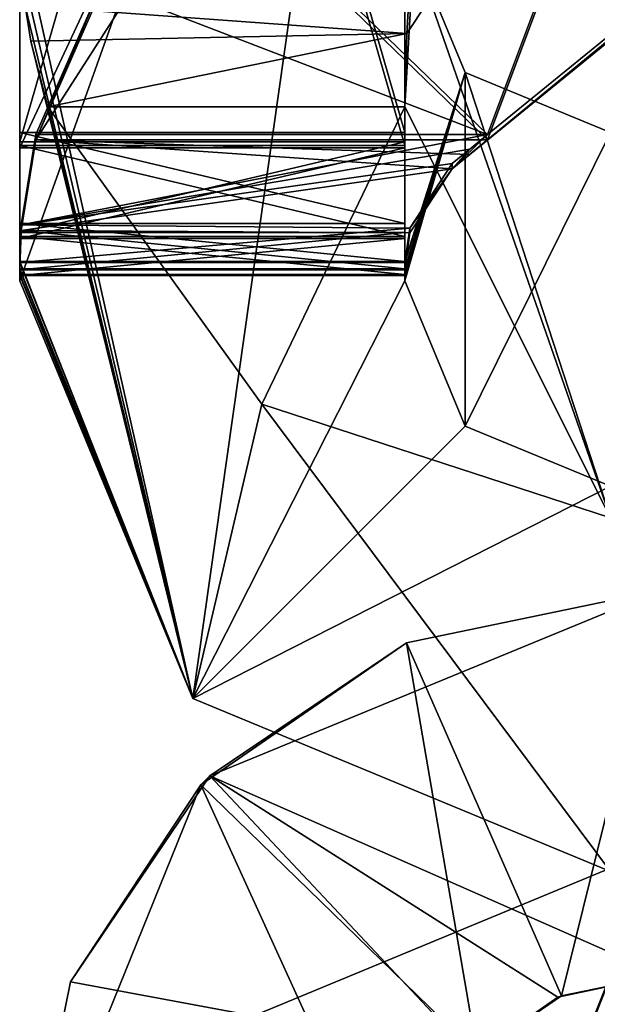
# Model space of a CAD drawing. Header units: millimetres. Extents: x -228 to 228, y -26 to 186.
# Tile 65 of 86: x 204.5 to 206.75, y -5.61 to -1.78. Entities that reach past the tile are written whole.
import ezdxf

# ---------------------------------------------------------------- set-up
doc = ezdxf.new("R2010")
doc.units = ezdxf.units.MM
doc.header["$LTSCALE"] = 52.148148
for name, color, linetype in [('1077', 7, 'CONTINUOUS'), ('1078', 7, 'CONTINUOUS'), ('1118', 7, 'CONTINUOUS'), ('1119', 7, 'CONTINUOUS'), ('715', 7, 'CONTINUOUS'), ('717', 7, 'CONTINUOUS'), ('720', 7, 'CONTINUOUS'), ('873', 7, 'CONTINUOUS'), ('874', 7, 'CONTINUOUS'), ('876', 7, 'CONTINUOUS'), ('877', 7, 'CONTINUOUS'), ('878', 7, 'CONTINUOUS'), ('879', 7, 'CONTINUOUS'), ('884', 7, 'CONTINUOUS'), ('885', 7, 'CONTINUOUS'), ('886', 7, 'CONTINUOUS'), ('887', 7, 'CONTINUOUS'), ('890', 7, 'CONTINUOUS'), ('891', 7, 'CONTINUOUS'), ('904', 7, 'CONTINUOUS'), ('905', 7, 'CONTINUOUS'), ('906', 7, 'CONTINUOUS'), ('908', 7, 'CONTINUOUS'), ('910', 7, 'CONTINUOUS'), ('911', 7, 'CONTINUOUS'), ('912', 7, 'CONTINUOUS'), ('913', 7, 'CONTINUOUS'), ('914', 7, 'CONTINUOUS'), ('915', 7, 'CONTINUOUS'), ('916', 7, 'CONTINUOUS'), ('918', 7, 'CONTINUOUS'), ('919', 7, 'CONTINUOUS'), ('923', 7, 'CONTINUOUS'), ('924', 7, 'CONTINUOUS'), ('925', 7, 'CONTINUOUS'), ('926', 7, 'CONTINUOUS'), ('927', 7, 'CONTINUOUS')]:
    doc.layers.add(name, color=color, linetype=linetype)

msp = doc.modelspace()

# ---------------------------------------------------------------- linework, layer by layer
at = {"layer": '1077', "linetype": 'CONTINUOUS'}
for points in [[(207, -5.5, -88.84), (207, -5.5, -19.16), (206.5952, -5.5856, -19.1804), (207, -5.5, -88.84)], [(207, -5.5, -88.84), (206.5952, -5.5856, -19.1804), (206.6091, -5.5796, -88.8207), (207, -5.5, -88.84)], [(206.5952, -5.5856, -19.1804), (206.2685, -5.8181, -19.2078), (206.2812, -5.8048, -88.7931), (206.5952, -5.5856, -19.1804)], [(206.6091, -5.5796, -88.8207), (206.5952, -5.5856, -19.1804), (206.2812, -5.8048, -88.7931), (206.6091, -5.5796, -88.8207)]]:
    msp.add_3dface(points, dxfattribs=at)
at = {"layer": '1078', "linetype": 'CONTINUOUS'}
for points in [[(207, -5.5, -19.16), (207, -4, -19.16), (205.2406, -4.7239, -19.2057), (207, -5.5, -19.16)], [(204.6978, -5.5254, -19.2102), (206.2685, -5.8181, -19.2078), (205.2406, -4.7239, -19.2057), (204.6978, -5.5254, -19.2102)], [(206.5952, -5.5856, -19.1804), (207, -5.5, -19.16), (205.2406, -4.7239, -19.2057), (206.5952, -5.5856, -19.1804)], [(206.2685, -5.8181, -19.2078), (206.5952, -5.5856, -19.1804), (205.2406, -4.7239, -19.2057), (206.2685, -5.8181, -19.2078)], [(204.5, -6.5, -19.1499), (206.2685, -5.8181, -19.2078), (204.6978, -5.5254, -19.2102), (204.5, -6.5, -19.1499)]]:
    msp.add_3dface(points, dxfattribs=at)
at = {"layer": '1118', "linetype": 'CONTINUOUS'}
for points in [[(207, -4, -88.84), (206.6091, -5.5796, -88.8207), (206.0057, -4.2062, -88.8202), (207, -4, -88.84)], [(207, -4, -88.84), (207, -5.5, -88.84), (206.6091, -5.5796, -88.8207), (207, -4, -88.84)], [(206.0057, -4.2062, -88.8202), (206.2812, -5.8048, -88.7931), (205.2056, -4.7593, -88.7932), (206.0057, -4.2062, -88.8202)], [(206.6091, -5.5796, -88.8207), (206.2812, -5.8048, -88.7931), (206.0057, -4.2062, -88.8202), (206.6091, -5.5796, -88.8207)], [(206, -6.5, -88.8501), (204.5, -6.5, -88.8501), (205.2056, -4.7593, -88.7932), (206, -6.5, -88.8501)], [(206.2812, -5.8048, -88.7931), (206, -6.5, -88.8501), (205.2056, -4.7593, -88.7932), (206.2812, -5.8048, -88.7931)]]:
    msp.add_3dface(points, dxfattribs=at)
at = {"layer": '1119', "linetype": 'CONTINUOUS'}
for points in [[(205.2406, -4.7239, -19.2057), (207, -4, -19.16), (206.0057, -4.2062, -88.8202), (205.2406, -4.7239, -19.2057)], [(207, -4, -19.16), (207, -4, -88.84), (206.0057, -4.2062, -88.8202), (207, -4, -19.16)], [(205.2406, -4.7239, -19.2057), (206.0057, -4.2062, -88.8202), (205.2056, -4.7593, -88.7932), (205.2406, -4.7239, -19.2057)], [(204.6978, -5.5254, -19.2102), (205.2406, -4.7239, -19.2057), (205.2056, -4.7593, -88.7932), (204.6978, -5.5254, -19.2102)], [(204.5, -6.5, -88.8501), (204.6978, -5.5254, -19.2102), (205.2056, -4.7593, -88.7932), (204.5, -6.5, -88.8501)], [(204.5, -6.5, -19.1499), (204.6978, -5.5254, -19.2102), (204.5, -6.5, -88.8501), (204.5, -6.5, -19.1499)]]:
    msp.add_3dface(points, dxfattribs=at)
at = {"layer": '715', "linetype": 'CONTINUOUS'}
msp.add_3dface([(205.2322, -5.7322, -269), (207, -6.5, -269), (207, -5, -269), (205.2322, -5.7322, -269)], dxfattribs=at)
at = {"layer": '717', "linetype": 'CONTINUOUS'}
for points in [[(205.2322, -5.7322, -335), (207, -5, -335), (206, -7.5, -335), (205.2322, -5.7322, -335)], [(206, -7.5, -335), (207, -5, -335), (206.2929, -6.7929, -335), (206, -7.5, -335)], [(206.2929, -6.7929, -335), (207, -5, -335), (207, -6.5, -335), (206.2929, -6.7929, -335)]]:
    msp.add_3dface(points, dxfattribs=at)
at = {"layer": '720', "linetype": 'CONTINUOUS'}
for points in [[(205.2322, -5.7322, -269), (207, -5, -269), (205.2322, -5.7322, -335), (205.2322, -5.7322, -269)], [(207, -5, -269), (207, -5, -335), (205.2322, -5.7322, -335), (207, -5, -269)]]:
    msp.add_3dface(points, dxfattribs=at)
at = {"layer": '873', "linetype": 'CONTINUOUS'}
for points in [[(206, -1.4195, -19.8004), (206.2929, 3, -19.1112), (206, -2.1195, -19.7975), (206, -1.4195, -19.8004)], [(206, -2.1195, -19.7975), (206.2929, 3, -19.1112), (206.0071, -1.8343, -19.6796), (206, -2.1195, -19.7975)], [(206.0071, -1.8343, -19.6796), (206.2929, 3, -19.1112), (206.0835, -1.7179, -19.3992), (206.0071, -1.8343, -19.6796)]]:
    msp.add_3dface(points, dxfattribs=at)
at = {"layer": '874', "linetype": 'CONTINUOUS'}
for points in [[(206, 3, -19.8183), (206, -1.4195, -19.8004), (206, -2.7215, -340.2977), (206, 3, -19.8183)], [(206, 2.9805, -339.8209), (206, 3, -19.8183), (206, -2.2195, -339.7998), (206, 2.9805, -339.8209)], [(206, -2.2195, -339.7998), (206, 3, -19.8183), (206, -2.5736, -339.9448), (206, -2.2195, -339.7998)], [(206, -2.5736, -339.9448), (206, 3, -19.8183), (206, -2.7215, -340.2977), (206, -2.5736, -339.9448)]]:
    msp.add_3dface(points, dxfattribs=at)
at = {"layer": '876', "linetype": 'CONTINUOUS'}
for points in [[(204.5, -1.4195, -19.8004), (204.5, 2.9805, -339.8209), (204.5, -2.2195, -339.7998), (204.5, -1.4195, -19.8004)], [(204.5, -2.7215, -340.2977), (204.5, -1.4195, -19.8004), (204.5, -2.5736, -339.9448), (204.5, -2.7215, -340.2977)], [(204.5, -2.5736, -339.9448), (204.5, -1.4195, -19.8004), (204.5, -2.2195, -339.7998), (204.5, -2.5736, -339.9448)]]:
    msp.add_3dface(points, dxfattribs=at)
at = {"layer": '877', "linetype": 'CONTINUOUS'}
for points in [[(204.5052, -1.5733, -19.6387), (204.5, -1.4195, -19.8004), (205.1737, -4.423, -358.791), (204.5052, -1.5733, -19.6387)], [(204.5, -1.4195, -19.8004), (204.5, -2.7215, -340.2977), (205.1737, -4.423, -358.791), (204.5, -1.4195, -19.8004)], [(204.5207, -1.7261, -19.4781), (204.5052, -1.5733, -19.6387), (205.1737, -4.423, -358.791), (204.5207, -1.7261, -19.4781)], [(204.5207, -1.7261, -19.4781), (205.1737, -4.423, -358.791), (204.5435, -1.8643, -19.7069), (204.5207, -1.7261, -19.4781)], [(204.5435, -1.8643, -19.7069), (205.1737, -4.423, -358.791), (204.6091, -2.1195, -19.7975), (204.5435, -1.8643, -19.7069)], [(204.6091, -2.1195, -19.7975), (205.1737, -4.423, -358.791), (205.4435, -3.2769, -19.7928), (204.6091, -2.1195, -19.7975)], [(205.1737, -4.423, -358.791), (204.5, -2.7215, -340.2977), (204.5, -2.7256, -341.2977), (205.1737, -4.423, -358.791)], [(204.5, -2.7499, -347.2977), (205.1737, -4.423, -358.791), (204.5, -2.7256, -341.2977), (204.5, -2.7499, -347.2977)], [(204.5, -2.754, -348.2977), (205.1737, -4.423, -358.791), (204.5, -2.7499, -347.2977), (204.5, -2.754, -348.2977)], [(204.5, -2.7723, -352.7976), (205.1737, -4.423, -358.791), (204.5, -2.754, -348.2977), (204.5, -2.7723, -352.7976)], [(204.5, -2.7763, -353.7976), (205.1737, -4.423, -358.791), (204.5, -2.7723, -352.7976), (204.5, -2.7763, -353.7976)], [(204.5, -2.7967, -358.7976), (205.1737, -4.423, -358.791), (204.5, -2.7763, -353.7976), (204.5, -2.7967, -358.7976)], [(205.1737, -4.423, -358.791), (206.8, -5.0966, -358.7882), (205.4435, -3.2769, -19.7928), (205.1737, -4.423, -358.791)], [(206.8, -5.0966, -358.7882), (206.8, -3.7195, -19.791), (205.4435, -3.2769, -19.7928), (206.8, -5.0966, -358.7882)]]:
    msp.add_3dface(points, dxfattribs=at)
at = {"layer": '878', "linetype": 'CONTINUOUS'}
for points in [[(206.8, -3.7195, -19.791), (206, -1.4195, -19.8004), (206, -2.1195, -19.7975), (206.8, -3.7195, -19.791)], [(206, -1.4195, -19.8004), (206.8, -3.7195, -19.791), (206.2343, -1.9852, -19.7981), (206, -1.4195, -19.8004)], [(206.2343, -1.9852, -19.7981), (206.8, -3.7195, -19.791), (206.8, -2.2195, -19.7971), (206.2343, -1.9852, -19.7981)], [(206, -2.1195, -19.7975), (204.6091, -2.1195, -19.7975), (205.4435, -3.2769, -19.7928), (206, -2.1195, -19.7975)], [(206.8, -3.7195, -19.791), (206, -2.1195, -19.7975), (205.4435, -3.2769, -19.7928), (206.8, -3.7195, -19.791)]]:
    msp.add_3dface(points, dxfattribs=at)
at = {"layer": '879', "linetype": 'CONTINUOUS'}
for points in [[(204.5207, -1.7261, -19.4781), (206.0071, -1.8343, -19.6796), (206.0835, -1.7179, -19.3992), (204.5207, -1.7261, -19.4781)], [(206.0071, -1.8343, -19.6796), (204.5207, -1.7261, -19.4781), (204.5435, -1.8643, -19.7069), (206.0071, -1.8343, -19.6796)], [(206.0071, -1.8343, -19.6796), (204.5435, -1.8643, -19.7069), (204.6091, -2.1195, -19.7975), (206.0071, -1.8343, -19.6796)], [(206, -2.1195, -19.7975), (206.0071, -1.8343, -19.6796), (204.6091, -2.1195, -19.7975), (206, -2.1195, -19.7975)]]:
    msp.add_3dface(points, dxfattribs=at)
at = {"layer": '884', "linetype": 'CONTINUOUS'}
for points in [[(206, -2.7215, -340.2977), (206, -1.4195, -19.8004), (206.2343, -1.9852, -19.7981), (206, -2.7215, -340.2977)], [(206, -2.7215, -340.2977), (206.2343, -1.9852, -19.7981), (206, -2.7256, -341.2977), (206, -2.7215, -340.2977)], [(206, -2.7763, -353.7976), (206.2343, -1.9852, -19.7981), (206, -2.7967, -358.7976), (206, -2.7763, -353.7976)], [(206.2343, -1.9852, -19.7981), (206, -2.7763, -353.7976), (206, -2.7723, -352.7976), (206.2343, -1.9852, -19.7981)], [(206, -2.7967, -358.7976), (206.2343, -1.9852, -19.7981), (206.2343, -3.3623, -358.7953), (206, -2.7967, -358.7976)], [(206, -2.7256, -341.2977), (206.2343, -1.9852, -19.7981), (206, -2.7499, -347.2977), (206, -2.7256, -341.2977)], [(206, -2.7499, -347.2977), (206.2343, -1.9852, -19.7981), (206, -2.754, -348.2977), (206, -2.7499, -347.2977)], [(206, -2.754, -348.2977), (206.2343, -1.9852, -19.7981), (206, -2.7723, -352.7976), (206, -2.754, -348.2977)], [(206.2343, -1.9852, -19.7981), (206.8, -2.2195, -19.7971), (206.2343, -3.3623, -358.7953), (206.2343, -1.9852, -19.7981)], [(206.2343, -3.3623, -358.7953), (206.8, -2.2195, -19.7971), (206.8, -3.5966, -358.7943), (206.2343, -3.3623, -358.7953)]]:
    msp.add_3dface(points, dxfattribs=at)
at = {"layer": '885', "linetype": 'CONTINUOUS'}
for points in [[(206, 1.2745, -354.4606), (206, -2.7967, -358.7976), (206, 1.4196, -354.8147), (206, 1.2745, -354.4606)], [(206, 1.4196, -354.8147), (206, -2.7967, -358.7976), (206, 1.4033, -358.8146), (206, 1.4196, -354.8147)], [(206, 0.9216, -354.3127), (206, -2.7967, -358.7976), (206, 1.2745, -354.4606), (206, 0.9216, -354.3127)], [(206, -2.2784, -354.2997), (206, -2.7967, -358.7976), (206, 0.9216, -354.3127), (206, -2.2784, -354.2997)], [(206, -2.6313, -354.1518), (206, -2.7967, -358.7976), (206, -2.2784, -354.2997), (206, -2.6313, -354.1518)], [(206, -2.7763, -353.7976), (206, -2.7967, -358.7976), (206, -2.6313, -354.1518), (206, -2.7763, -353.7976)]]:
    msp.add_3dface(points, dxfattribs=at)
at = {"layer": '886', "linetype": 'CONTINUOUS'}
for points in [[(206, -2.6313, -354.1518), (206, -2.2784, -354.2997), (204.5, -2.6313, -354.1518), (206, -2.6313, -354.1518)], [(206, -2.2784, -354.2997), (204.5, -2.2784, -354.2997), (204.5, -2.6313, -354.1518), (206, -2.2784, -354.2997)], [(204.5, -2.7763, -353.7976), (206, -2.7763, -353.7976), (206, -2.6313, -354.1518), (204.5, -2.7763, -353.7976)], [(204.5, -2.7763, -353.7976), (206, -2.6313, -354.1518), (204.5, -2.6313, -354.1518), (204.5, -2.7763, -353.7976)]]:
    msp.add_3dface(points, dxfattribs=at)
at = {"layer": '887', "linetype": 'CONTINUOUS'}
for points in [[(204.5, 1.4033, -358.8146), (204.5, -2.2784, -354.2997), (204.5, 1.4196, -354.8147), (204.5, 1.4033, -358.8146)], [(204.5, 1.4196, -354.8147), (204.5, -2.2784, -354.2997), (204.5, 1.2745, -354.4606), (204.5, 1.4196, -354.8147)], [(204.5, -2.7967, -358.7976), (204.5, -2.6313, -354.1518), (204.5, 1.4033, -358.8146), (204.5, -2.7967, -358.7976)], [(204.5, -2.6313, -354.1518), (204.5, -2.2784, -354.2997), (204.5, 1.4033, -358.8146), (204.5, -2.6313, -354.1518)], [(204.5, 1.2745, -354.4606), (204.5, -2.2784, -354.2997), (204.5, 0.9216, -354.3127), (204.5, 1.2745, -354.4606)], [(204.5, -2.7967, -358.7976), (204.5, -2.7763, -353.7976), (204.5, -2.6313, -354.1518), (204.5, -2.7967, -358.7976)]]:
    msp.add_3dface(points, dxfattribs=at)
at = {"layer": '890', "linetype": 'CONTINUOUS'}
for points in [[(206, -2.2784, -354.2997), (206, 0.9216, -354.3127), (204.5, -2.2784, -354.2997), (206, -2.2784, -354.2997)], [(204.5, -2.2784, -354.2997), (206, 0.9216, -354.3127), (204.5, 0.9216, -354.3127), (204.5, -2.2784, -354.2997)]]:
    msp.add_3dface(points, dxfattribs=at)
at = {"layer": '891', "linetype": 'CONTINUOUS'}
for points in [[(205.1737, -4.423, -358.791), (204.5, -2.7967, -358.7976), (206, 1.4033, -358.8146), (205.1737, -4.423, -358.791)], [(206, 1.4033, -358.8146), (204.5, -2.7967, -358.7976), (204.5, 1.4033, -358.8146), (206, 1.4033, -358.8146)], [(206, -2.7967, -358.7976), (205.1737, -4.423, -358.791), (206, 1.4033, -358.8146), (206, -2.7967, -358.7976)], [(205.1737, -4.423, -358.791), (206, -2.7967, -358.7976), (206.2343, -3.3623, -358.7953), (205.1737, -4.423, -358.791)], [(205.1737, -4.423, -358.791), (206.2343, -3.3623, -358.7953), (206.8, -3.5966, -358.7943), (205.1737, -4.423, -358.791)], [(206.8, -5.0966, -358.7882), (205.1737, -4.423, -358.791), (206.8, -3.5966, -358.7943), (206.8, -5.0966, -358.7882)]]:
    msp.add_3dface(points, dxfattribs=at)
at = {"layer": '904', "linetype": 'CONTINUOUS'}
for points in [[(204.5, -2.7763, -353.7976), (204.5, -2.7723, -352.7976), (206, -2.7723, -352.7976), (204.5, -2.7763, -353.7976)], [(206, -2.7763, -353.7976), (204.5, -2.7763, -353.7976), (206, -2.7723, -352.7976), (206, -2.7763, -353.7976)]]:
    msp.add_3dface(points, dxfattribs=at)
at = {"layer": '905', "linetype": 'CONTINUOUS'}
for points in [[(206, -2.2703, -352.2997), (206, -2.6244, -352.4447), (204.5, -2.2703, -352.2997), (206, -2.2703, -352.2997)], [(204.5, -2.2703, -352.2997), (206, -2.6244, -352.4447), (204.5, -2.6244, -352.4447), (204.5, -2.2703, -352.2997)], [(206, -2.7723, -352.7976), (204.5, -2.7723, -352.7976), (204.5, -2.6244, -352.4447), (206, -2.7723, -352.7976)], [(206, -2.6244, -352.4447), (206, -2.7723, -352.7976), (204.5, -2.6244, -352.4447), (206, -2.6244, -352.4447)]]:
    msp.add_3dface(points, dxfattribs=at)
at = {"layer": '906', "linetype": 'CONTINUOUS'}
for points in [[(204.5, 2.9439, -348.8208), (204.5, -2.2703, -352.2997), (204.5, -2.256, -348.7997), (204.5, 2.9439, -348.8208)], [(204.5, -2.2703, -352.2997), (204.5, 2.9439, -348.8208), (204.5, 2.9297, -352.3208), (204.5, -2.2703, -352.2997)], [(204.5, -2.2703, -352.2997), (204.5, -2.6244, -352.4447), (204.5, -2.256, -348.7997), (204.5, -2.2703, -352.2997)], [(204.5, -2.256, -348.7997), (204.5, -2.6244, -352.4447), (204.5, -2.609, -348.6518), (204.5, -2.256, -348.7997)], [(204.5, -2.7723, -352.7976), (204.5, -2.754, -348.2977), (204.5, -2.609, -348.6518), (204.5, -2.7723, -352.7976)], [(204.5, -2.6244, -352.4447), (204.5, -2.7723, -352.7976), (204.5, -2.609, -348.6518), (204.5, -2.6244, -352.4447)]]:
    msp.add_3dface(points, dxfattribs=at)
at = {"layer": '908', "linetype": 'CONTINUOUS'}
for points in [[(206, 2.9297, -352.3208), (206, 2.9439, -348.8208), (206, -2.256, -348.7997), (206, 2.9297, -352.3208)], [(206, -2.2703, -352.2997), (206, 2.9297, -352.3208), (206, -2.256, -348.7997), (206, -2.2703, -352.2997)], [(206, -2.609, -348.6518), (206, -2.2703, -352.2997), (206, -2.256, -348.7997), (206, -2.609, -348.6518)], [(206, -2.6244, -352.4447), (206, -2.2703, -352.2997), (206, -2.609, -348.6518), (206, -2.6244, -352.4447)], [(206, -2.754, -348.2977), (206, -2.6244, -352.4447), (206, -2.609, -348.6518), (206, -2.754, -348.2977)], [(206, -2.754, -348.2977), (206, -2.7723, -352.7976), (206, -2.6244, -352.4447), (206, -2.754, -348.2977)]]:
    msp.add_3dface(points, dxfattribs=at)
at = {"layer": '910', "linetype": 'CONTINUOUS'}
for points in [[(206, -2.2703, -352.2997), (204.5, -2.2703, -352.2997), (204.5, 2.9297, -352.3208), (206, -2.2703, -352.2997)], [(206, -2.2703, -352.2997), (204.5, 2.9297, -352.3208), (206, 2.9297, -352.3208), (206, -2.2703, -352.2997)]]:
    msp.add_3dface(points, dxfattribs=at)
at = {"layer": '911', "linetype": 'CONTINUOUS'}
for points in [[(204.5, -2.256, -348.7997), (204.5, -2.609, -348.6518), (206, -2.256, -348.7997), (204.5, -2.256, -348.7997)], [(204.5, -2.609, -348.6518), (206, -2.609, -348.6518), (206, -2.256, -348.7997), (204.5, -2.609, -348.6518)], [(204.5, -2.754, -348.2977), (206, -2.754, -348.2977), (206, -2.609, -348.6518), (204.5, -2.754, -348.2977)], [(204.5, -2.609, -348.6518), (204.5, -2.754, -348.2977), (206, -2.609, -348.6518), (204.5, -2.609, -348.6518)]]:
    msp.add_3dface(points, dxfattribs=at)
at = {"layer": '912', "linetype": 'CONTINUOUS'}
for points in [[(204.5, 2.9439, -348.8208), (204.5, -2.256, -348.7997), (206, 2.9439, -348.8208), (204.5, 2.9439, -348.8208)], [(206, 2.9439, -348.8208), (204.5, -2.256, -348.7997), (206, -2.256, -348.7997), (206, 2.9439, -348.8208)]]:
    msp.add_3dface(points, dxfattribs=at)
at = {"layer": '913', "linetype": 'CONTINUOUS'}
for points in [[(204.5, -2.754, -348.2977), (204.5, -2.7499, -347.2977), (206, -2.7499, -347.2977), (204.5, -2.754, -348.2977)], [(204.5, -2.754, -348.2977), (206, -2.7499, -347.2977), (206, -2.754, -348.2977), (204.5, -2.754, -348.2977)]]:
    msp.add_3dface(points, dxfattribs=at)
at = {"layer": '914', "linetype": 'CONTINUOUS'}
for points in [[(204.5054, -2.6014, -346.944), (204.5635, -2.2479, -346.7997), (206.1842, -2.3603, -346.812), (204.5054, -2.6014, -346.944)], [(206.1842, -2.3603, -346.812), (204.5635, -2.2479, -346.7997), (206.2525, -2.3047, -346.8027), (206.1842, -2.3603, -346.812)], [(206.2525, -2.3047, -346.8027), (204.5635, -2.2479, -346.7997), (206.3221, -2.2479, -346.7997), (206.2525, -2.3047, -346.8027)], [(206.0196, -2.6103, -346.9531), (204.5054, -2.6014, -346.944), (206.1842, -2.3603, -346.812), (206.0196, -2.6103, -346.9531)], [(206, -2.7499, -347.2977), (204.5, -2.7499, -347.2977), (204.5054, -2.6014, -346.944), (206, -2.7499, -347.2977)], [(206, -2.7499, -347.2977), (204.5054, -2.6014, -346.944), (206.0196, -2.6103, -346.9531), (206, -2.7499, -347.2977)]]:
    msp.add_3dface(points, dxfattribs=at)
at = {"layer": '915', "linetype": 'CONTINUOUS'}
for points in [[(204.5635, -2.2479, -346.7997), (204.5635, -2.2276, -341.7998), (204.8161, -1.6484, -341.8021), (204.5635, -2.2479, -346.7997)], [(204.8161, -1.6687, -346.8021), (204.5635, -2.2479, -346.7997), (204.8161, -1.6484, -341.8021), (204.8161, -1.6687, -346.8021)], [(204.5635, -2.2479, -346.7997), (204.5054, -2.6014, -346.944), (204.5635, -2.2276, -341.7998), (204.5635, -2.2479, -346.7997)], [(204.5635, -2.2276, -341.7998), (204.5054, -2.6014, -346.944), (204.5055, -2.5788, -341.6536), (204.5635, -2.2276, -341.7998)], [(204.5, -2.7499, -347.2977), (204.5, -2.7256, -341.2977), (204.5055, -2.5788, -341.6536), (204.5, -2.7499, -347.2977)], [(204.5054, -2.6014, -346.944), (204.5, -2.7499, -347.2977), (204.5055, -2.5788, -341.6536), (204.5054, -2.6014, -346.944)]]:
    msp.add_3dface(points, dxfattribs=at)
at = {"layer": '916', "linetype": 'CONTINUOUS'}
for points in [[(207.365, 0.5566, -341.8111), (205.2369, -1.177, -341.804), (206.3221, -2.2276, -341.7998), (207.365, 0.5566, -341.8111)], [(208.3123, -0.6064, -341.8063), (207.365, 0.5566, -341.8111), (206.3221, -2.2276, -341.7998), (208.3123, -0.6064, -341.8063)], [(205.2369, -1.177, -341.804), (204.8161, -1.6484, -341.8021), (206.3221, -2.2276, -341.7998), (205.2369, -1.177, -341.804)], [(204.8161, -1.6484, -341.8021), (204.5635, -2.2276, -341.7998), (206.3221, -2.2276, -341.7998), (204.8161, -1.6484, -341.8021)]]:
    msp.add_3dface(points, dxfattribs=at)
at = {"layer": '918', "linetype": 'CONTINUOUS'}
for points in [[(206.3221, -2.2479, -346.7997), (205.2369, -1.1973, -346.804), (207.365, 0.5363, -346.811), (206.3221, -2.2479, -346.7997)], [(206.3221, -2.2479, -346.7997), (207.365, 0.5363, -346.811), (208.3123, -0.6267, -346.8063), (206.3221, -2.2479, -346.7997)], [(206.3221, -2.2479, -346.7997), (204.5635, -2.2479, -346.7997), (205.2369, -1.1973, -346.804), (206.3221, -2.2479, -346.7997)], [(204.5635, -2.2479, -346.7997), (204.8161, -1.6687, -346.8021), (205.2369, -1.1973, -346.804), (204.5635, -2.2479, -346.7997)]]:
    msp.add_3dface(points, dxfattribs=at)
at = {"layer": '919', "linetype": 'CONTINUOUS'}
for points in [[(206.1842, -2.3603, -346.812), (208.7, -0.3089, -346.3076), (208.7, -0.2926, -342.3076), (206.1842, -2.3603, -346.812)], [(208.5864, -0.3837, -341.9537), (206.1842, -2.3603, -346.812), (208.7, -0.2926, -342.3076), (208.5864, -0.3837, -341.9537)], [(206.1842, -2.3603, -346.812), (206.2525, -2.3047, -346.8027), (208.7, -0.3089, -346.3076), (206.1842, -2.3603, -346.812)], [(208.7, -0.3089, -346.3076), (206.2525, -2.3047, -346.8027), (208.5864, -0.4028, -346.6607), (208.7, -0.3089, -346.3076)], [(208.3123, -0.6064, -341.8063), (206.1842, -2.3603, -346.812), (208.5864, -0.3837, -341.9537), (208.3123, -0.6064, -341.8063)], [(206.2525, -2.3047, -346.8027), (206.3221, -2.2479, -346.7997), (208.5864, -0.4028, -346.6607), (206.2525, -2.3047, -346.8027)], [(206.3221, -2.2479, -346.7997), (208.3123, -0.6267, -346.8063), (208.5864, -0.4028, -346.6607), (206.3221, -2.2479, -346.7997)], [(206.1842, -2.3603, -346.812), (208.3123, -0.6064, -341.8063), (206.3221, -2.2276, -341.7998), (206.1842, -2.3603, -346.812)], [(206.1842, -2.3603, -346.812), (206.3221, -2.2276, -341.7998), (206.2525, -2.2843, -341.7963), (206.1842, -2.3603, -346.812)], [(206.1842, -2.3399, -341.7865), (206.1842, -2.3603, -346.812), (206.2525, -2.2843, -341.7963), (206.1842, -2.3399, -341.7865)]]:
    msp.add_3dface(points, dxfattribs=at)
at = {"layer": '923', "linetype": 'CONTINUOUS'}
for points in [[(206.1842, -2.3603, -346.812), (206.1842, -2.3399, -341.7865), (206.0186, -2.5921, -341.6399), (206.1842, -2.3603, -346.812)], [(206.0196, -2.6103, -346.9531), (206.1842, -2.3603, -346.812), (206.0186, -2.5921, -341.6399), (206.0196, -2.6103, -346.9531)], [(206, -2.7256, -341.2977), (206.0196, -2.6103, -346.9531), (206.0186, -2.5921, -341.6399), (206, -2.7256, -341.2977)], [(206, -2.7256, -341.2977), (206, -2.7499, -347.2977), (206.0196, -2.6103, -346.9531), (206, -2.7256, -341.2977)]]:
    msp.add_3dface(points, dxfattribs=at)
at = {"layer": '924', "linetype": 'CONTINUOUS'}
for points in [[(204.5635, -2.2276, -341.7998), (204.5055, -2.5788, -341.6536), (206.3221, -2.2276, -341.7998), (204.5635, -2.2276, -341.7998)], [(206.3221, -2.2276, -341.7998), (204.5055, -2.5788, -341.6536), (206.2525, -2.2843, -341.7963), (206.3221, -2.2276, -341.7998)], [(204.5055, -2.5788, -341.6536), (206.1842, -2.3399, -341.7865), (206.2525, -2.2843, -341.7963), (204.5055, -2.5788, -341.6536)], [(206.1842, -2.3399, -341.7865), (204.5055, -2.5788, -341.6536), (206.0186, -2.5921, -341.6399), (206.1842, -2.3399, -341.7865)], [(204.5055, -2.5788, -341.6536), (204.5, -2.7256, -341.2977), (206.0186, -2.5921, -341.6399), (204.5055, -2.5788, -341.6536)], [(204.5, -2.7256, -341.2977), (206, -2.7256, -341.2977), (206.0186, -2.5921, -341.6399), (204.5, -2.7256, -341.2977)]]:
    msp.add_3dface(points, dxfattribs=at)
at = {"layer": '925', "linetype": 'CONTINUOUS'}
for points in [[(204.5, -2.7215, -340.2977), (206, -2.7215, -340.2977), (204.5, -2.7256, -341.2977), (204.5, -2.7215, -340.2977)], [(204.5, -2.7256, -341.2977), (206, -2.7215, -340.2977), (206, -2.7256, -341.2977), (204.5, -2.7256, -341.2977)]]:
    msp.add_3dface(points, dxfattribs=at)
at = {"layer": '926', "linetype": 'CONTINUOUS'}
for points in [[(206, -2.2195, -339.7998), (206, -2.5736, -339.9448), (204.5, -2.2195, -339.7998), (206, -2.2195, -339.7998)], [(206, -2.5736, -339.9448), (204.5, -2.5736, -339.9448), (204.5, -2.2195, -339.7998), (206, -2.5736, -339.9448)], [(206, -2.5736, -339.9448), (206, -2.7215, -340.2977), (204.5, -2.5736, -339.9448), (206, -2.5736, -339.9448)], [(206, -2.7215, -340.2977), (204.5, -2.7215, -340.2977), (204.5, -2.5736, -339.9448), (206, -2.7215, -340.2977)]]:
    msp.add_3dface(points, dxfattribs=at)
at = {"layer": '927', "linetype": 'CONTINUOUS'}
for points in [[(206, 2.9805, -339.8209), (206, -2.2195, -339.7998), (204.5, 2.9805, -339.8209), (206, 2.9805, -339.8209)], [(204.5, 2.9805, -339.8209), (206, -2.2195, -339.7998), (204.5, -2.2195, -339.7998), (204.5, 2.9805, -339.8209)]]:
    msp.add_3dface(points, dxfattribs=at)

doc.saveas('drawing.dxf')
